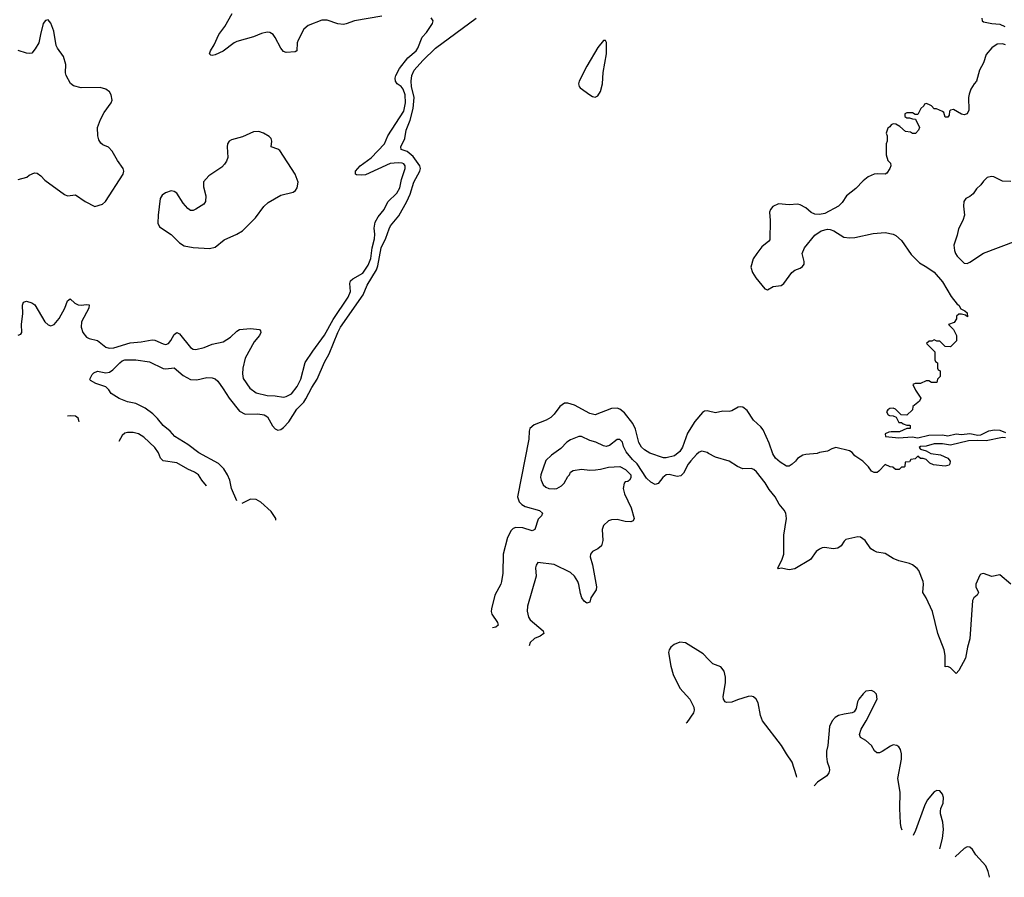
# Model space of a CAD drawing. Header units: inches. Extents: x 2057696 to 2160536, y 827480 to 1016834.
# Tile 53 of 256: x 2094961 to 2102162, y 841947 to 848219. Entities that reach past the tile are written whole.
import ezdxf

# ---------------------------------------------------------------- set-up
doc = ezdxf.new("R2010")
doc.units = ezdxf.units.IN
doc.header["$MEASUREMENT"] = 0
doc.layers.add('C0894', color=7, linetype='Continuous')
doc.layers.add('C1804', color=7, linetype='Continuous')

msp = doc.modelspace()

# ---------------------------------------------------------------- linework, layer by layer
at = {"layer": 'C0894', "color": 5}
for points, elevation in [([(2097610, 848243.7), (2097408.9, 848211.1), (2097350, 848187.6), (2097330, 848183.8), (2097288, 848187.9), (2097210, 848216.1), (2097170, 848215.1), (2097070, 848175.3), (2097039.7, 848150), (2096998.2, 848070), (2096991.1, 848048.9), (2096988.5, 847991.4), (2096977, 847983), (2096910, 847978.7), (2096890, 847987.4), (2096870, 848011.3), (2096830, 848089.7), (2096814, 848110), (2096790, 848125.8), (2096770, 848127.9), (2096730, 848118.2), (2096670, 848093.6), (2096550, 848060.3), (2096530, 848049.8), (2096450, 847988.6), (2096390, 847962), (2096370, 847956.2), (2096359.3, 847959.3), (2096349.6, 847969.6), (2096356.2, 847990), (2096383.9, 848036.1), (2096418, 848110), (2096462.7, 848170), (2096515.4, 848264.6)], 280), ([(2094949.6, 845910.4), (2094970, 845919.1), (2094975.8, 845930), (2094975.5, 845990), (2094985.3, 846070), (2094981.7, 846130), (2094990, 846154), (2095010, 846160.4), (2095050, 846148.8), (2095072.7, 846132.7), (2095144.4, 846010), (2095170, 845986.5), (2095190, 845980.9), (2095214.3, 845990), (2095250, 846033.4), (2095291.9, 846108.1), (2095310, 846162.4), (2095330, 846177.6), (2095365, 846145), (2095390, 846133), (2095410, 846130.2), (2095450, 846136.9), (2095470, 846132.4), (2095466.5, 846110), (2095413.8, 846010), (2095411.3, 845970), (2095422, 845930), (2095450, 845896.5), (2095470, 845887.1), (2095530, 845873.8), (2095590, 845824.9), (2095616.6, 845816.6), (2095650, 845817.9), (2095770, 845855.8), (2095850, 845862), (2095930, 845877.9), (2095950, 845875.2), (2096010, 845848.4), (2096030, 845844.1), (2096050, 845850.2), (2096067.6, 845872.4), (2096090, 845915.3), (2096110, 845930.3), (2096130, 845921.8), (2096210, 845822), (2096230, 845809.1), (2096250, 845805.8), (2096310, 845820.3), (2096370, 845846.7), (2096450, 845862.2), (2096502.8, 845897.2), (2096550, 845940.3), (2096570, 845952.1), (2096650, 845960.6), (2096714.2, 845954.2), (2096723.4, 845943.4), (2096724.4, 845930), (2096715.4, 845910), (2096677.2, 845862.8), (2096610, 845742.9), (2096592.7, 845670), (2096590.2, 845630), (2096595.8, 845595.8), (2096644, 845524), (2096691, 845491), (2096770, 845469.3), (2096830, 845468.2), (2096890, 845459), (2096910, 845463.6), (2096950, 845482.6), (2096990, 845536.1), (2097016.2, 845590), (2097050, 845711.5), (2097104.7, 845795.3), (2097190, 845911.9), (2097253.7, 846026.3), (2097363.4, 846190), (2097381.1, 846230), (2097376.5, 846290), (2097380.7, 846310), (2097396.6, 846323.4), (2097470, 846365.4), (2097510, 846423.2), (2097528.4, 846471.6), (2097539.9, 846550), (2097555.6, 846615.5), (2097558.6, 846650), (2097553.7, 846693.7), (2097562, 846738), (2097583.2, 846776.8), (2097626.4, 846830), (2097654, 846886), (2097719.8, 846950), (2097741.9, 846990), (2097754, 847050), (2097781, 847130), (2097780.7, 847150), (2097770, 847164.7), (2097759.5, 847170), (2097730, 847173), (2097670, 847166.9), (2097490, 847084.5), (2097461.5, 847081.5), (2097425.1, 847085.1), (2097416.9, 847090), (2097417.8, 847110), (2097452.2, 847150), (2097532.3, 847207.7), (2097629.2, 847310), (2097653.5, 847370), (2097770.3, 847550), (2097782.3, 847610), (2097780.1, 847670), (2097766.5, 847710), (2097750, 847731), (2097721.8, 847750), (2097708.8, 847768.8), (2097707.8, 847790), (2097713.1, 847810), (2097739, 847861), (2097800.2, 847939.8), (2097860.5, 847990), (2097874, 848010), (2097905.4, 848090), (2097935.7, 848124.3), (2097980.3, 848190), (2097984.5, 848210), (2097971.1, 848231.2)], 280), ([(2094950, 847049.1), (2095012.6, 847067.4), (2095030, 847081), (2095070, 847098.8), (2095090, 847097.6), (2095116.5, 847076.5), (2095144.2, 847044.2), (2095290, 846941), (2095310, 846931), (2095370, 846938), (2095441, 846890), (2095510, 846853.1), (2095567.3, 846870), (2095589.7, 846890), (2095717, 847090), (2095722, 847110), (2095718, 847130), (2095677, 847190), (2095638.2, 847258.2), (2095610, 847287.3), (2095570, 847303.6), (2095554.7, 847314.7), (2095540.8, 847340.8), (2095533.6, 847370), (2095531.3, 847430), (2095551, 847490), (2095580, 847540), (2095629.6, 847610), (2095636.9, 847630), (2095629.7, 847669.7), (2095618.4, 847690), (2095590, 847711.3), (2095550, 847724), (2095410, 847719.7), (2095355.5, 847735.5), (2095332.1, 847752.1), (2095300.5, 847810), (2095296.9, 847830), (2095298.7, 847890), (2095282, 847950), (2095238, 848010), (2095228.6, 848030), (2095210, 848136), (2095190, 848193.2), (2095170, 848218), (2095150, 848212.7), (2095134, 848190), (2095112.2, 848110), (2095102.3, 848050), (2095075.4, 848004.6), (2095050, 847975.1), (2095030, 847971.1), (2095010, 847974.5), (2094950, 847993.3)], 320), ([(2096548.6, 844699.9), (2096511, 844791), (2096498.2, 844850), (2096481.2, 844890), (2096454, 844934), (2096414.1, 844974), (2096271.2, 845050), (2096190, 845112.6), (2096096.2, 845170), (2096062, 845210), (2096010, 845251.4), (2095970, 845302.4), (2095935.5, 845335.5), (2095878, 845378), (2095810, 845411.6), (2095750, 845422.9), (2095687.7, 845447.7), (2095630, 845485.2), (2095612.5, 845512.5), (2095590, 845534), (2095518, 845558), (2095480.2, 845580.2), (2095474, 845590), (2095490, 845624.7), (2095504.1, 845635.9), (2095530, 845647.3), (2095590, 845637.1), (2095618.3, 845641.7), (2095643.1, 845656.9), (2095692.7, 845710), (2095710, 845723), (2095730, 845730.3), (2095809.8, 845730.2), (2095910, 845716.5), (2096010, 845667.8), (2096030, 845665.8), (2096090, 845672), (2096156.9, 845616.9), (2096210, 845587.5), (2096255.6, 845584.4), (2096330, 845601.3), (2096370, 845599.5), (2096391.6, 845591.6), (2096410, 845574), (2096450, 845519.5), (2096492.3, 845450), (2096570, 845354.9), (2096610, 845334.9), (2096703.4, 845336.6), (2096750, 845330.1), (2096773.2, 845313.2), (2096809.2, 845249.2), (2096830, 845225.5), (2096850, 845217.7), (2096870, 845222.9), (2096890, 845236.5), (2096930, 845278.5), (2096987.9, 845370), (2097038.3, 845421.7), (2097055, 845445), (2097098.3, 845530), (2097136, 845590), (2097190, 845713.1), (2097225.6, 845774.4), (2097287.4, 845930), (2097308.2, 845970), (2097472.4, 846207.6), (2097502.9, 846277.1), (2097570.9, 846389.1), (2097581.1, 846418.9), (2097604.9, 846550), (2097640.1, 846619.9), (2097663.9, 846690), (2097674.3, 846710), (2097734.6, 846785.4), (2097791.5, 846888.5), (2097817.4, 846942.6), (2097844.9, 847030), (2097887.1, 847110), (2097891.4, 847130), (2097886.7, 847150), (2097839.3, 847219.3), (2097795.2, 847255.2), (2097752, 847270), (2097749.8, 847289.8), (2097777.3, 847350), (2097787.3, 847410), (2097816.3, 847483.7), (2097840.1, 847570), (2097847.2, 847650), (2097826.7, 847730), (2097823.2, 847770), (2097830, 847810.5), (2097846.1, 847850), (2097910, 847920.1), (2098002, 848010), (2098300.5, 848230)], 260), ([(2100000, 845355.2), (2099990, 845357.7), (2099970, 845355.3), (2099954.1, 845345.9), (2099898.8, 845281.2), (2099844.8, 845195.2), (2099810, 845092), (2099790, 845059.7), (2099750, 845029.7), (2099690, 845014.7), (2099670, 845014.7), (2099570, 845047.4), (2099530, 845073.5), (2099510, 845093.7), (2099490, 845126.6), (2099464, 845224), (2099444.7, 845264.7), (2099384.1, 845344.1), (2099350.3, 845370.3), (2099330, 845377.4), (2099290, 845375.2), (2099169.8, 845329.8), (2099130, 845337.6), (2099018.8, 845398.8), (2098970, 845414), (2098946.2, 845413.8), (2098912.3, 845390), (2098870, 845334.2), (2098844.7, 845310), (2098810.5, 845289.5), (2098724.2, 845255.8), (2098692.4, 845230), (2098687.1, 845210), (2098683.8, 845150), (2098602.3, 844730), (2098613.9, 844693.8), (2098632.6, 844672.6), (2098659.2, 844659.2), (2098762.8, 844630), (2098784.9, 844610), (2098777.3, 844590), (2098753.3, 844566.7), (2098730, 844489.2), (2098710, 844480.7), (2098642, 844502), (2098590, 844505), (2098570, 844497.2), (2098555.9, 844484.1), (2098527.9, 844432.1), (2098497.8, 844310), (2098493.8, 844170), (2098483.9, 844110), (2098479.1, 844090), (2098436.8, 844010), (2098410.9, 843910), (2098409.4, 843890), (2098415.2, 843870), (2098455.6, 843810), (2098461.3, 843790), (2098443.8, 843776.2), (2098418.8, 843771.9)], 260), ([(2095396.9, 845276.7), (2095397, 845277), (2095390, 845304.5), (2095370, 845319.7), (2095330, 845321.8), (2095311.7, 845319.2)], 280), ([(2096327.9, 844809.5), (2096327.8, 844810), (2096293.3, 844850), (2096268, 844890), (2096238.7, 844910), (2096190, 844932.2), (2096110, 844979), (2096010, 844993.3), (2095991.9, 845011.9), (2095976.8, 845050), (2095950, 845088.9), (2095870, 845164.8), (2095830, 845189.8), (2095790, 845200.3), (2095750, 845200.4), (2095730, 845194), (2095710, 845176.9), (2095686, 845132.8)], 280), ([(2100000, 845047), (2099990, 845052.6), (2099950, 845062.6), (2099930, 845056), (2099910, 845038.8), (2099870, 844993.4), (2099850, 844968), (2099816.5, 844903.5), (2099797, 844883), (2099770, 844877.3), (2099711.9, 844892), (2099690, 844889), (2099663.9, 844870), (2099630, 844827.3), (2099610, 844819.6), (2099576, 844836), (2099545.7, 844865.7), (2099477.3, 844970), (2099442.5, 845002.5), (2099398, 845058), (2099378.3, 845098.3), (2099370, 845128.7), (2099350, 845149), (2099330, 845149), (2099274.6, 845105.4), (2099250, 845098), (2099230, 845102), (2099175.3, 845130), (2099130, 845142), (2099070, 845169.3), (2099050, 845169.3), (2098990, 845146.6), (2098962.8, 845130), (2098918, 845082), (2098850, 845034.5), (2098810, 844994.5), (2098772.7, 844890), (2098770.4, 844870), (2098774.4, 844850), (2098790, 844816.3), (2098810, 844799.5), (2098830, 844790.4), (2098870, 844787.4), (2098890, 844790.4), (2098922.7, 844810), (2098942.7, 844830), (2098970, 844878), (2098982, 844890), (2098988.7, 844910), (2099010, 844921), (2099069.5, 844930.5), (2099130, 844924.9), (2099173.1, 844926.9), (2099210, 844930.5), (2099266.4, 844946.4), (2099350, 844951), (2099392, 844930), (2099432, 844890), (2099431.6, 844868.4), (2099422, 844850), (2099410, 844842), (2099390, 844838), (2099382, 844830), (2099374.8, 844790), (2099384, 844750), (2099433.4, 844650), (2099456, 844570), (2099447.1, 844552.9), (2099430, 844547), (2099390, 844549.5), (2099330, 844562.9), (2099290, 844562), (2099266.9, 844553.1), (2099230, 844519), (2099222.4, 844490), (2099226.4, 844410), (2099216.3, 844370), (2099190, 844349.5), (2099150.4, 844329.6), (2099135.5, 844310), (2099134, 844290), (2099151, 844231), (2099179, 844070), (2099177.4, 844050), (2099138.7, 843990), (2099130, 843959), (2099124, 843956), (2099110, 843952.7), (2099090, 843967), (2099072, 843990), (2099062, 844022), (2099051, 844089), (2099042.3, 844110), (2099018.8, 844150), (2098990, 844176.8), (2098870, 844234), (2098750, 844249.2), (2098738, 844230), (2098734.4, 844210), (2098737.6, 844150), (2098674.3, 843930), (2098673, 843893), (2098682.4, 843850), (2098695.8, 843830), (2098790, 843750.3), (2098794, 843730), (2098768, 843710), (2098726, 843693.9), (2098695, 843665), (2098686.9, 843639)], 280), ([(2096835.5, 844557.5), (2096834.2, 844570), (2096801.1, 844621.1), (2096725.4, 844690), (2096690, 844708.8), (2096650, 844713), (2096590, 844682.4), (2096585.3, 844681.7)], 260), ([(2100000, 843538.5), (2099960.1, 843580.1), (2099830, 843662), (2099790, 843667.3), (2099746.8, 843650), (2099724, 843630), (2099710.6, 843610), (2099705.5, 843590), (2099723.8, 843490), (2099741.3, 843430), (2099789.3, 843329.3), (2099863.1, 843250), (2099891.8, 843191.8), (2099893, 843170), (2099890, 843149), (2099841.3, 843078.7), (2099836, 843072.9)], 320)]:
    msp.add_lwpolyline(points, dxfattribs=dict(at, elevation=elevation))
for points, elevation in [([(2099230, 848067.8), (2099190, 848015.6), (2099110, 847878.5), (2099053.2, 847770), (2099048.2, 847750), (2099053.1, 847730), (2099061.4, 847721.4), (2099130, 847668.7), (2099150, 847656.8), (2099170, 847652.7), (2099190, 847662.9), (2099210, 847694.6), (2099222.6, 847750), (2099228, 847832), (2099252.5, 847970), (2099252, 848052), (2099246.8, 848066.8)], 260), ([(2096710, 847401.6), (2096670, 847399.5), (2096590, 847361.3), (2096510, 847341.3), (2096493, 847330), (2096482, 847310), (2096478.7, 847290), (2096482.4, 847210), (2096474.9, 847185.1), (2096459, 847161), (2096438.7, 847141.3), (2096343.6, 847076.4), (2096306.3, 847033.7), (2096304.4, 846995.6), (2096322.4, 846930), (2096319.3, 846890), (2096307.3, 846870), (2096250, 846832.3), (2096230, 846823.7), (2096210, 846824.5), (2096190, 846838), (2096155.8, 846875.8), (2096110, 846949.6), (2096090, 846963.1), (2096070, 846966.2), (2096027.3, 846952.7), (2096003.8, 846936.2), (2095988.5, 846911.5), (2095973.1, 846790), (2095972.4, 846730), (2095984.2, 846704.2), (2096070, 846647.7), (2096130, 846587.7), (2096164.9, 846564.9), (2096230, 846552), (2096350, 846545.5), (2096390, 846556.3), (2096456, 846610), (2096550, 846650.3), (2096590, 846675.3), (2096686.3, 846770), (2096747.3, 846852.7), (2096777.8, 846882.2), (2096870, 846936), (2096962, 846958), (2096979.5, 846970), (2096991.6, 846990), (2096998.4, 847030), (2096975.1, 847090), (2096863.3, 847263.3), (2096850, 847273), (2096799.3, 847290), (2096804.2, 847330), (2096799.6, 847350), (2096785.1, 847365.1), (2096745.2, 847390)], 320)]:
    msp.add_lwpolyline(points, close=True, dxfattribs=dict(at, elevation=elevation))
at = {"layer": 'C1804', "color": 5}
for points, elevation in [([(2101998, 848230), (2102001, 848210), (2102010, 848204), (2102070, 848190.6), (2102130, 848184.9), (2102166, 848170)], 260), ([(2102170, 848036), (2102150, 848042.7), (2102110, 848039.3), (2102070, 848013.2), (2102030, 847964), (2102010, 847904), (2101980.7, 847850), (2101958.8, 847770), (2101941, 847750), (2101918, 847710), (2101905.4, 847674.6), (2101901, 847650), (2101902, 847558), (2101891.3, 847530), (2101870, 847524), (2101850, 847528.7), (2101790, 847562), (2101770, 847558), (2101762, 847550), (2101759.6, 847520.4), (2101750, 847506), (2101730, 847506), (2101719, 847539), (2101710, 847548), (2101667.3, 847567.3), (2101650, 847568), (2101630, 847588), (2101610, 847598), (2101590, 847606), (2101578, 847602), (2101574, 847590), (2101552, 847570), (2101530, 847526), (2101510, 847526), (2101490, 847538), (2101450, 847538), (2101434, 847530), (2101434, 847510), (2101450, 847502), (2101470, 847502), (2101490, 847494), (2101512, 847492), (2101542, 847430), (2101534, 847410), (2101512.7, 847387.3), (2101490, 847386), (2101476.4, 847396.4), (2101440.4, 847400.4), (2101398, 847438), (2101370, 847455.3), (2101350, 847458), (2101334, 847450), (2101324.7, 847435.3), (2101310, 847426), (2101298, 847390), (2101304.7, 847370), (2101304.7, 847330), (2101298, 847310), (2101298, 847230), (2101311.3, 847190), (2101331, 847170), (2101331.3, 847150), (2101324.7, 847130), (2101303.6, 847096.4), (2101290, 847088.7), (2101232.3, 847092.3), (2101210, 847089.5), (2101166.8, 847070), (2101130, 847039.3), (2101076, 846984), (2101008.2, 846930), (2100977, 846883), (2100950, 846856), (2100850, 846801.2), (2100810, 846793.2), (2100776.5, 846796.5), (2100749.4, 846809.4), (2100710, 846844), (2100670, 846864), (2100650, 846869), (2100590, 846864), (2100510, 846872.3), (2100470, 846851.8), (2100453, 846830), (2100445.7, 846810), (2100450.7, 846750), (2100447.3, 846610), (2100441.4, 846598.6), (2100390, 846557), (2100352.2, 846510), (2100326.7, 846470), (2100308, 846410), (2100320.5, 846370), (2100345.5, 846330), (2100410, 846250.8), (2100430, 846244), (2100472.3, 846267.7), (2100530, 846275.5), (2100550, 846290.6), (2100609, 846371), (2100630, 846387.6), (2100670, 846402.8), (2100685.9, 846414.1), (2100698.3, 846430), (2100699.7, 846450), (2100684.5, 846510), (2100700.9, 846550), (2100776.1, 846643.9), (2100824.2, 846675.8), (2100870, 846688), (2100890, 846685.5), (2100915.1, 846675.1), (2100989, 846629), (2101030, 846623.1), (2101070, 846626.7), (2101204.4, 846655.6), (2101290, 846663), (2101350, 846650.5), (2101370, 846640.7), (2101410, 846604), (2101481.6, 846501.6), (2101541.2, 846441.2), (2101596.3, 846410), (2101650, 846372.2), (2101710, 846300.7), (2101774.4, 846194.4), (2101818, 846138), (2101830, 846131.3), (2101844.7, 846104.7), (2101874, 846090), (2101890, 846074), (2101894, 846046), (2101878, 846058), (2101850, 846066), (2101830, 846066), (2101814, 846050), (2101814, 846030), (2101796.9, 846003.1), (2101754, 845990), (2101790, 845954), (2101814, 845910), (2101812, 845870), (2101770, 845826), (2101730, 845828), (2101690, 845868), (2101668.4, 845868.4), (2101650, 845878), (2101631.6, 845868.4), (2101612.7, 845867.3), (2101594, 845850), (2101654, 845790), (2101654, 845730), (2101658, 845718), (2101674, 845710), (2101674, 845670), (2101678, 845658), (2101694, 845650), (2101694, 845610), (2101674, 845590), (2101670, 845566), (2101630, 845566), (2101610, 845578), (2101590, 845578), (2101550, 845558), (2101510, 845558), (2101494, 845550), (2101512, 845510), (2101552, 845450), (2101542, 845430), (2101494, 845390), (2101490, 845366), (2101450, 845326), (2101408, 845328), (2101366, 845370), (2101350, 845378), (2101325.4, 845374.6), (2101310, 845366), (2101302, 845350), (2101314, 845330), (2101323.6, 845323.6), (2101350, 845322), (2101372.7, 845312.7), (2101390, 845274), (2101410, 845274), (2101423.6, 845263.6), (2101450, 845254), (2101470, 845254), (2101474, 845250), (2101474, 845230), (2101450, 845228), (2101395.3, 845204.7), (2101334.4, 845205.6), (2101318, 845202), (2101292, 845190), (2101294, 845170), (2101390, 845161.3), (2101487.5, 845167.5), (2101530, 845160.4), (2101610, 845179.6), (2101710, 845182), (2101750, 845176.1), (2101810, 845189.2), (2101850, 845184.7), (2101910, 845192.8), (2101970, 845181.1), (2101990, 845182.6), (2102049, 845211), (2102090, 845219.3), (2102130, 845215.8), (2102170, 845199)], 260), ([(2102210, 847036.2), (2102150, 847037), (2102086, 847070), (2102067.7, 847072.3), (2102036, 847064), (2102010, 847038), (2101991.3, 847010), (2101958.5, 846981.5), (2101934.6, 846945.4), (2101910, 846925.2), (2101881, 846910), (2101866.8, 846890), (2101864.5, 846855.5), (2101872.4, 846790), (2101858.7, 846750), (2101827.4, 846690), (2101818.2, 846641.8), (2101794, 846570), (2101797.6, 846530), (2101804.4, 846510), (2101818, 846490), (2101870, 846439.3), (2101890, 846436.4), (2101910, 846444.4), (2102009.8, 846510.2), (2102250, 846601.3)], 280), ([(2102170, 845160.5), (2102150, 845162.7), (2102030, 845138.7), (2101970, 845142), (2101900.8, 845139.2), (2101770, 845106.3), (2101710, 845116.8), (2101650, 845117.7), (2101590, 845099.6), (2101550, 845097), (2101538.8, 845090), (2101550, 845078.8), (2101590, 845066.8), (2101626, 845046), (2101696.3, 845036.3), (2101750, 845011.3), (2101766, 844990), (2101764.7, 844970), (2101758, 844962), (2101730, 844953.2), (2101644.5, 844964.5), (2101616.6, 844976.6), (2101590, 845001.2), (2101570, 845009), (2101548.7, 845008.7), (2101530, 845026), (2101510, 845006), (2101478, 845002), (2101470, 844986), (2101438, 844982), (2101434, 844950), (2101430, 844946), (2101410, 844946), (2101394, 844930), (2101366, 844930), (2101347.3, 844947.3), (2101328.4, 844948.4), (2101290, 844966), (2101243.6, 844916.4), (2101231.6, 844908.4), (2101210, 844908), (2101190, 844918), (2101169.1, 844949.1), (2101128, 844990), (2101069.4, 845029.4), (2101050, 845053.2), (2101030, 845065.2), (2100930, 845089), (2100899.8, 845080.2), (2100870, 845064), (2100810, 845054), (2100793, 845047), (2100710, 845039.3), (2100690, 845033.2), (2100650.8, 845010), (2100636.3, 844990), (2100610, 844967), (2100590, 844954.5), (2100570, 844954.5), (2100522.3, 844982.3), (2100490, 845012), (2100470, 845044.5), (2100442.2, 845122.1), (2100398.6, 845218.6), (2100381.5, 845241.5), (2100328.4, 845290), (2100281.2, 845361.2), (2100250, 845386), (2100230, 845388.6), (2100215.7, 845384.3), (2100170, 845359), (2100150, 845354.4), (2100105, 845355), (2100050, 845342.7), (2100000, 845355.2)], 260), ([(2102210, 844089.5), (2102130, 844158.4), (2102070, 844146.3), (2102010, 844169.3), (2101990, 844164), (2101983.8, 844156.2), (2101953, 844090), (2101953, 844070), (2101972.7, 844030), (2101963.8, 844010), (2101940.5, 843990), (2101930.4, 843970), (2101911.3, 843690), (2101894, 843630), (2101879.3, 843550), (2101830, 843459), (2101810, 843438), (2101770, 843478), (2101750, 843488), (2101730, 843486), (2101729.7, 843570), (2101723.5, 843610), (2101676.4, 843730), (2101638.3, 843890), (2101591.8, 843991.8), (2101566, 844030), (2101571.2, 844090), (2101568, 844110), (2101537.6, 844190), (2101525.3, 844205.3), (2101490, 844232.3), (2101470, 844242), (2101390, 844260.7), (2101350, 844278.4), (2101290, 844315.1), (2101230, 844325.6), (2101210, 844334), (2101187.3, 844350), (2101143.7, 844410), (2101110, 844433.6), (2101090, 844436.2), (2101003.8, 844416.2), (2100990, 844405.2), (2100968.4, 844371.6), (2100946, 844354), (2100910, 844347.8), (2100850, 844357.6), (2100830, 844355.1), (2100810, 844346.3), (2100785.3, 844330), (2100746, 844270), (2100630, 844203.9), (2100590, 844196.4), (2100530, 844206.6), (2100510, 844202), (2100505.2, 844210), (2100534.8, 844265.3), (2100549.7, 844310), (2100549.6, 844449.6), (2100569.5, 844570), (2100565.1, 844610), (2100552.7, 844632.7), (2100516, 844676), (2100487.1, 844730), (2100443.2, 844783.2), (2100412.4, 844832.4), (2100350, 844911.4), (2100330, 844928), (2100310, 844936), (2100250, 844935.1), (2100210, 844951.8), (2100149.2, 844990), (2100050, 845018.9), (2100000, 845047)], 280), ([(2100643.9, 842678.8), (2100641.4, 842690), (2100609.8, 842789.8), (2100568.6, 842848.6), (2100533.6, 842910), (2100395.1, 843090), (2100379.8, 843130), (2100362, 843222), (2100348.7, 843248.7), (2100327.1, 843267.1), (2100310, 843271.3), (2100290, 843269.7), (2100210, 843245.6), (2100170, 843228.1), (2100130, 843225.7), (2100122, 843230), (2100108.9, 843248.9), (2100107.4, 843270), (2100123.1, 843370), (2100122.6, 843410), (2100113.1, 843453.1), (2100090, 843486), (2100030, 843507.3), (2100000, 843538.5)], 320), ([(2101414.6, 842292.5), (2101407.4, 842310), (2101402.9, 842342.9), (2101397.8, 842450), (2101399.8, 842570), (2101384.4, 842670), (2101411, 842811), (2101411.1, 842850), (2101402, 842882), (2101390, 842900.9), (2101377.2, 842910), (2101350, 842915.1), (2101330, 842906.9), (2101270, 842865.6), (2101250, 842857.8), (2101230, 842857.2), (2101212.2, 842872.2), (2101190, 842911), (2101150, 842946.2), (2101111.6, 842970), (2101103, 842990), (2101114.7, 843030), (2101151.1, 843090), (2101231.5, 843250), (2101226.8, 843286.8), (2101210, 843302.7), (2101190, 843312.3), (2101150, 843307), (2101130, 843289.4), (2101099.3, 843250), (2101088.2, 843230), (2101079.9, 843180.1), (2101064, 843156), (2101050, 843149.2), (2100990, 843140.7), (2100950, 843129.6), (2100925.7, 843114.3), (2100902.4, 843090), (2100884.6, 843050), (2100871.4, 842910), (2100863.2, 842870), (2100860.9, 842830), (2100865.7, 842790), (2100882, 842750), (2100884.9, 842730), (2100879.5, 842710), (2100863.8, 842690), (2100797.3, 842642.7), (2100771.6, 842614.8)], 320), ([(2101691.3, 842153.8), (2101709.3, 842230), (2101717.5, 842297.5), (2101713.3, 842350), (2101695.9, 842410), (2101694.6, 842430), (2101697.3, 842450), (2101715.8, 842490), (2101716.8, 842530), (2101710, 842553.6), (2101690, 842578.3), (2101670, 842581.2), (2101650, 842571), (2101598.8, 842510), (2101577.6, 842470), (2101513.9, 842290), (2101495.8, 842251.8)], 320), ([(2102053.1, 841946.7), (2102053.3, 841950), (2102044.1, 841990), (2102026.4, 842030), (2101954, 842110), (2101929.7, 842150), (2101910, 842168.1), (2101890, 842168.4), (2101870, 842156.4), (2101803.9, 842097.3)], 320)]:
    msp.add_lwpolyline(points, dxfattribs=dict(at, elevation=elevation))

doc.saveas('drawing.dxf')
